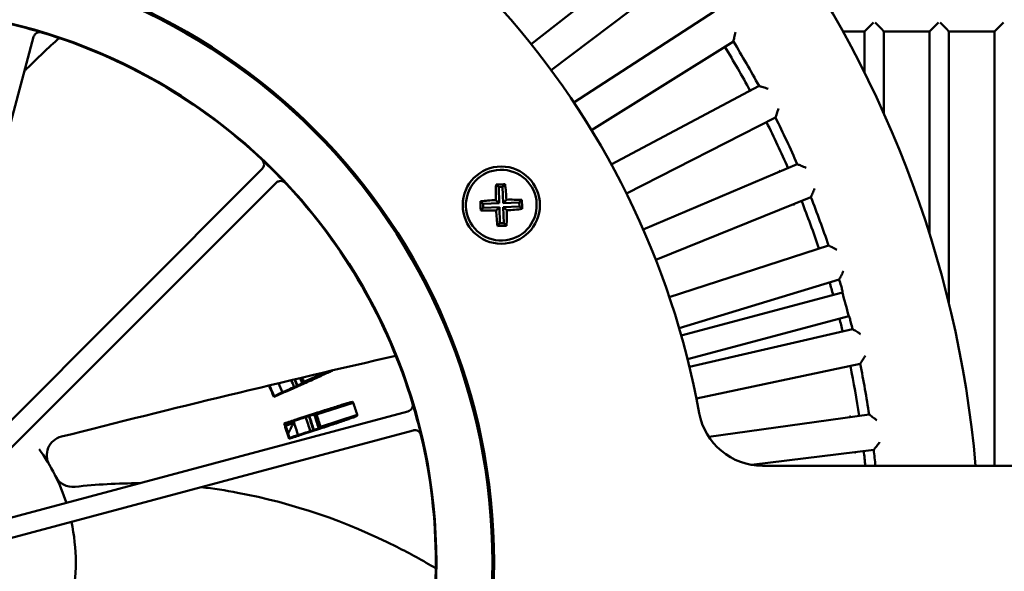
# Model space of a CAD drawing. Header units: millimetres. Extents: x 37 to 2483, y 37 to 1752.
# Tile 27 of 33: x 1681 to 1834, y 1076 to 1162. Entities that reach past the tile are written whole.
import ezdxf

# ---------------------------------------------------------------- set-up
doc = ezdxf.new("R2010")
doc.units = ezdxf.units.MM
doc.header["$LTSCALE"] = 6
doc.layers.add('Visible (ISO)', color=7, linetype='Continuous', lineweight=50)

msp = doc.modelspace()

# ---------------------------------------------------------------- linework, layer by layer
at = {"layer": 'Visible (ISO)'}
for p, q in [((1760.953, 1158.28), (1781.443, 1174.288)), ((1784.813, 1169.897), (1764.047, 1154.249)), ((1767.589, 1149.191), (1789.395, 1163.352)), ((1813.16, 1160.634), (1814.159, 1161.634)), ((1814.391, 1161.634), (1815.39, 1160.634)), ((1823.26, 1160.634), (1824.259, 1161.634)), ((1824.491, 1161.634), (1825.49, 1160.634)), ((1833.36, 1160.634), (1834.359, 1161.634)), ((1809.739, 1160.249), (1812.775, 1160.249)), ((1813.16, 1160.634), (1812.775, 1160.249)), ((1812.775, 1160.249), (1812.775, 1153.805)), ((1815.775, 1160.249), (1815.39, 1160.634)), ((1815.775, 1160.249), (1822.875, 1160.249)), ((1815.775, 1147.46), (1815.775, 1160.249)), ((1823.26, 1160.634), (1822.875, 1160.249)), ((1822.875, 1160.249), (1822.875, 1128.739)), ((1825.875, 1160.249), (1825.49, 1160.634)), ((1825.875, 1160.249), (1832.975, 1160.249)), ((1825.875, 1117.93), (1825.875, 1160.249)), ((1833.36, 1160.634), (1832.975, 1160.249)), ((1832.975, 1160.249), (1832.975, 1092.75)), ((1683.628, 1159.38), (1666.059, 1093.812)), ((1792.37, 1158.683), (1770.319, 1144.905)), ((1773.406, 1139.557), (1796.364, 1151.764)), ((1798.92, 1146.854), (1775.753, 1135.05)), ((1671.147, 1090.874), (1719.147, 1138.873)), ((1778.362, 1129.454), (1802.297, 1139.613)), ((1721.301, 1136.719), (1673.302, 1088.719)), ((1755.489, 1136.443), (1755.91, 1136.05)), ((1756.509, 1136.07), (1755.91, 1136.05)), ((1755.91, 1136.05), (1755.997, 1133.539)), ((1756.903, 1136.492), (1756.509, 1136.07)), ((1756.596, 1133.559), (1756.509, 1136.07)), ((1753.064, 1133.846), (1753.486, 1133.453)), ((1755.457, 1134.043), (1755.997, 1133.539)), ((1757.1, 1134.099), (1756.596, 1133.559)), ((1759.5, 1134.067), (1759.107, 1133.646)), ((1804.415, 1134.499), (1780.307, 1124.759)), ((1753.113, 1132.432), (1753.506, 1132.854)), ((1755.997, 1133.539), (1753.486, 1133.453)), ((1753.486, 1133.453), (1753.506, 1132.854)), ((1753.506, 1132.854), (1756.017, 1132.94)), ((1755.513, 1132.4), (1756.017, 1132.94)), ((1756.017, 1132.94), (1756.103, 1130.429)), ((1759.107, 1133.646), (1756.596, 1133.559)), ((1756.616, 1132.96), (1759.127, 1133.046)), ((1757.156, 1132.456), (1756.616, 1132.96)), ((1756.702, 1130.449), (1756.616, 1132.96)), ((1759.127, 1133.046), (1759.107, 1133.646)), ((1759.548, 1132.653), (1759.127, 1133.046)), ((1755.71, 1130.007), (1756.103, 1130.429)), ((1756.103, 1130.429), (1756.702, 1130.449)), ((1757.124, 1130.056), (1756.702, 1130.449)), ((1782.419, 1118.956), (1807.148, 1126.991)), ((1808.812, 1121.712), (1783.947, 1114.11)), ((1784.276, 1112.97), (1809.308, 1119.678)), ((1810.293, 1116.004), (1785.261, 1109.297)), ((1785.545, 1108.146), (1810.88, 1113.995)), ((1812.078, 1108.59), (1786.645, 1103.184)), ((1725.642, 1105.814), (1729.021, 1107.319)), ((1725.673, 1105.542), (1723.014, 1104.358)), ((1722.445, 1104.219), (1722.915, 1104.428)), ((1733.313, 1102.552), (1727.606, 1100.697)), ((1676.24, 1083.631), (1741.808, 1101.2)), ((1724.678, 1100.021), (1727.446, 1100.921)), ((1728.217, 1098.818), (1733.924, 1100.672)), ((1788.576, 1097.224), (1813.466, 1100.722)), ((1722.791, 1098.943), (1723.989, 1099.379)), ((1724.652, 1099.903), (1724.163, 1099.744)), ((1742.597, 1098.256), (1677.028, 1080.687)), ((1724.871, 1097.565), (1725.36, 1097.724)), ((1728.219, 1098.543), (1725.451, 1097.644)), ((1814.188, 1095.234), (1795.182, 1092.9)), ((1857.601, 1092.75), (1796.911, 1092.75))]:
    msp.add_line(p, q, dxfattribs=at)
for centre, radius in [((1660.178, 1077.75), 95), ((1660.178, 1077.75), 94.75), ((1660.178, 1077.75), 86.041), ((1756.306, 1133.25), 6)]:
    msp.add_circle(centre, radius, dxfattribs=at)
for centre, radius, start, end in [((1660.178, 1077.75), 170.5, 5.04721, 68.75264), ((1660.178, 1077.75), 209, 7.21703, 48.75684), ((1660.178, 1077.75), 129, 10.36138, 73.2264), ((1660.178, 1077.75), 85.956, 73.29787, 76.70213), ((1660.178, 1077.75), 85.956, 46.70213, 73.29787), ((1660.178, 1077.75), 155, 28.5232, 31.4768), ((1660.178, 1077.75), 153.436, 28.52853, 31.47147), ((1660.178, 1077.75), 153.436, 23.52853, 26.47147), ((1660.178, 1077.75), 155, 23.5232, 26.4768), ((1660.178, 1077.75), 85.956, 43.29787, 46.70213), ((1756.306, 1133.25), 5.5, 91.96569, 181.96569), ((1756.306, 1133.25), 5.5, 1.96569, 91.96569), ((1660.178, 1077.75), 85.956, 16.70213, 43.29787), ((1660.178, 1077.75), 153.436, 18.52853, 21.47147), ((1660.178, 1077.75), 155, 18.5232, 21.4768), ((1756.306, 1133.25), 5.5, 181.96569, 271.96569), ((1756.306, 1133.25), 5.5, 271.96569, 1.96569), ((1660.178, 1077.75), 155, 16.09846, 16.4768), ((1660.178, 1077.75), 153.436, 15.71006, 16.47147), ((1660.178, 1077.75), 154.913, 14.29671, 15.70329), ((1660.178, 1077.75), 153.436, 13.52853, 14.28994), ((1660.178, 1077.75), 155, 13.5232, 13.90154), ((1660.178, 1077.75), 153.436, 8.52853, 11.47147), ((1660.178, 1077.75), 155, 8.5232, 11.4768), ((1660.178, 1077.75), 70.887, 23.09852, 23.81885), ((1660.178, 1077.75), 71, 23.10383, 23.80189), ((1660.178, 1077.75), 71.226, 23.20507, 23.76819), ((1660.178, 1077.75), 65.996, 22.91086, 24.6015), ((1660.178, 1077.75), 66.103, 23.00605, 24.58309), ((1660.178, 1077.75), 67.5, 23.02781, 24.34949), ((1660.178, 1077.75), 69.5, 23.06024, 24.03029), ((1660.178, 1077.75), 70.009, 23.07161, 23.95181), ((1660.178, 1077.75), 70.089, 23.0736, 23.93947), ((1660.178, 1077.75), 77.227, 17.26684, 18.73316), ((1660.178, 1077.75), 85.956, 13.29787, 16.70213), ((1660.178, 1077.75), 69.5, 17.06024, 18.93976), ((1660.178, 1077.75), 70.009, 17.07161, 18.92839), ((1660.178, 1077.75), 70.089, 17.0736, 18.9264), ((1660.178, 1077.75), 70.887, 17.09852, 18.90148), ((1660.178, 1077.75), 71, 17.10383, 18.89617), ((1660.178, 1077.75), 71.226, 17.20507, 18.79493), ((1796.911, 1102.75), 10, 190.36138, 270), ((1660.178, 1077.75), 65.996, 16.91086, 19.08914), ((1660.178, 1077.75), 66.103, 17.00605, 18.99395), ((1660.178, 1077.75), 67.378, 18.72435, 18.97398), ((1660.178, 1077.75), 67.5, 17.02781, 18.97219), ((1660.178, 1077.75), 30, 42.08202, 42.08886), ((1688.686, 1094.37), 3, 104.2145, 210.24185), ((1660.178, 1077.75), 85.956, 346.70213, 13.29787), ((1660.178, 1077.75), 30, 17.91114, 35.90546), ((1660.178, 1077.75), 153.436, 5.61022, 6.47147), ((1660.178, 1077.75), 155, 5.55344, 6.4768), ((1689.72, 1092.455), 3, 206.46296, 276.66814), ((1660.178, 1077.75), 30, 347.91114, 12.08886)]:
    msp.add_arc(centre, radius, start, end, dxfattribs=at)
for centre, major_axis, ratio, start_param, end_param in [((1756.815, 1133.267), (-0.264, 7.704), 0.1736482, 1.1399108, 1.4639627), ((1756.24, 1135.176), (7.47, 0.256), 0.1736482, 1.5707963, 1.6655687), ((1756.24, 1135.176), (7.47, 0.256), 0.1736482, 1.476024, 1.5707963), ((1755.798, 1133.232), (0.264, -7.704), 0.1736482, 1.67763, 2.0016818), ((1756.324, 1132.741), (7.704, 0.264), 0.1736482, 1.67763, 2.0016818), ((1754.38, 1133.183), (-0.256, 7.47), 0.1736482, 1.476024, 1.5707963), ((1756.324, 1132.741), (7.704, 0.264), 0.1736482, 1.1399108, 1.4639627), ((1758.233, 1133.316), (0.256, -7.47), 0.1736482, 1.5707963, 1.6655687), ((1754.38, 1133.183), (-0.256, 7.47), 0.1736482, 1.5707963, 1.6655687), ((1756.289, 1133.758), (-7.704, -0.264), 0.1736482, 1.1399108, 1.4639627), ((1756.815, 1133.267), (-0.264, 7.704), 0.1736482, 1.67763, 2.0016818), ((1755.798, 1133.232), (0.264, -7.704), 0.1736482, 1.1399108, 1.4639627), ((1756.289, 1133.758), (-7.704, -0.264), 0.1736482, 1.67763, 2.0016818), ((1758.233, 1133.316), (0.256, -7.47), 0.1736482, 1.476024, 1.5707963), ((1756.372, 1131.323), (-7.47, -0.256), 0.1736482, 1.476024, 1.5707963), ((1756.372, 1131.323), (-7.47, -0.256), 0.1736482, 1.5707963, 1.6655687), ((1640.732, 1121.424), (-38.893, 87.355), 0.8660474, 4.1755804, 4.17686), ((1676.187, 1028.478), (32.021, -98.551), 0.8660474, 2.1053979, 2.1071709), ((1674.951, 1032.282), (29.549, -90.942), 0.8660474, 2.1063253, 2.1076049), ((1644.168, 1127.021), (-32.021, 98.551), 0.8660474, 4.1760144, 4.1777874), ((1645.404, 1123.217), (-29.549, 90.942), 0.8660474, 4.1755804, 4.17686)]:
    msp.add_ellipse(centre, major_axis=major_axis, ratio=ratio, start_param=start_param, end_param=end_param, dxfattribs=at)
for points, knots in [([(1684.881, 1160.079), (1684.756, 1160.117), (1684.625, 1160.129), (1684.366, 1160.104), (1684.24, 1160.066), (1684.01, 1159.944), (1683.908, 1159.861), (1683.779, 1159.706), (1683.739, 1159.646), (1683.673, 1159.517), (1683.646, 1159.45), (1683.628, 1159.38)], [0, 0, 0, 0, 0.03906104, 0.03906104, 0.07811836, 0.07811836, 0.11717824, 0.11717824, 0.13881494, 0.13881494, 0.1604525, 0.1604525, 0.1604525, 0.1604525]), ([(1792.384, 1158.744), (1792.384, 1158.746), (1792.389, 1158.767), (1792.407, 1158.844), (1792.422, 1158.904), (1792.462, 1159.075), (1792.49, 1159.194), (1792.547, 1159.441), (1792.577, 1159.569), (1792.64, 1159.837), (1792.673, 1159.978), (1792.706, 1160.121), (1792.706, 1160.123), (1792.707, 1160.125)], [0, 0, 0, 0, 0.0280124, 0.0280124, 0.06044716, 0.06044716, 0.10414181, 0.10414181, 0.14510398, 0.14510398, 0.18795715, 0.18795715, 0.18858446, 0.18858446, 0.18858446, 0.18858446]), ([(1809.443, 1160.152), (1809.459, 1160.164), (1809.476, 1160.175), (1809.531, 1160.206), (1809.571, 1160.222), (1809.654, 1160.244), (1809.696, 1160.249), (1809.739, 1160.249)], [0.072107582, 0.072107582, 0.072107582, 0.072107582, 0.078145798, 0.078145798, 0.091015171, 0.091015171, 0.10388843, 0.10388843, 0.10388843, 0.10388843]), ([(1682.211, 1154.094), (1682.331, 1154.217), (1682.452, 1154.338), (1684.198, 1156.099), (1685.885, 1157.682), (1687.627, 1159.205)], [5.08833496, 5.08833496, 5.08833496, 5.08833496, 5.13967499, 5.13967499, 5.83220089, 5.83220089, 5.83220089, 5.83220089]), ([(1796.424, 1151.746), (1796.426, 1151.746), (1796.446, 1151.74), (1796.522, 1151.717), (1796.581, 1151.699), (1796.749, 1151.648), (1796.866, 1151.613), (1797.109, 1151.539), (1797.236, 1151.501), (1797.498, 1151.422), (1797.637, 1151.379), (1797.777, 1151.337), (1797.779, 1151.336), (1797.781, 1151.336)], [-0.18972259, -0.18972259, -0.18972259, -0.18972259, -0.16144708, -0.16144708, -0.12870767, -0.12870767, -0.0846026, -0.0846026, -0.04325568, -0.04325568, 0, 0, 0.0006332, 0.0006332, 0.0006332, 0.0006332]), ([(1798.94, 1146.913), (1798.941, 1146.915), (1798.947, 1146.935), (1798.972, 1147.01), (1798.991, 1147.069), (1799.046, 1147.236), (1799.084, 1147.352), (1799.164, 1147.593), (1799.205, 1147.719), (1799.29, 1147.98), (1799.335, 1148.118), (1799.381, 1148.257), (1799.381, 1148.259), (1799.382, 1148.261)], [0, 0, 0, 0, 0.0280124, 0.0280124, 0.06044716, 0.06044716, 0.10414181, 0.10414181, 0.14510398, 0.14510398, 0.18795715, 0.18795715, 0.18858446, 0.18858446, 0.18858446, 0.18858446]), ([(1719.147, 1138.873), (1719.239, 1138.966), (1719.312, 1139.075), (1719.413, 1139.315), (1719.439, 1139.444), (1719.441, 1139.704), (1719.416, 1139.833), (1719.34, 1140.021), (1719.306, 1140.085), (1719.225, 1140.204), (1719.178, 1140.259), (1719.126, 1140.308)], [0, 0, 0, 0, 0.03907392, 0.03907392, 0.07813969, 0.07813969, 0.11719879, 0.11719879, 0.13882577, 0.13882577, 0.16045321, 0.16045321, 0.16045321, 0.16045321]), ([(1799.417, 1138.58), (1799.419, 1138.579), (1799.421, 1138.578), (1799.497, 1138.548), (1799.573, 1138.518), (1799.648, 1138.489)], [-0.000641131, -0.000641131, -0.000641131, -0.000641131, 0, 0, 0.024175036, 0.024175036, 0.024175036, 0.024175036]), ([(1802.355, 1139.59), (1802.357, 1139.589), (1802.376, 1139.581), (1802.45, 1139.552), (1802.508, 1139.529), (1802.67, 1139.464), (1802.784, 1139.419), (1803.019, 1139.324), (1803.142, 1139.275), (1803.397, 1139.173), (1803.531, 1139.119), (1803.667, 1139.064), (1803.669, 1139.063), (1803.671, 1139.063)], [-0.18972259, -0.18972259, -0.18972259, -0.18972259, -0.16144708, -0.16144708, -0.12870767, -0.12870767, -0.0846026, -0.0846026, -0.04325568, -0.04325568, 0, 0, 0.0006332, 0.0006332, 0.0006332, 0.0006332]), ([(1722.736, 1136.698), (1722.647, 1136.792), (1722.54, 1136.869), (1722.303, 1136.976), (1722.175, 1137.006), (1721.915, 1137.016), (1721.785, 1136.995), (1721.595, 1136.925), (1721.53, 1136.893), (1721.409, 1136.815), (1721.352, 1136.77), (1721.301, 1136.719)], [0, 0, 0, 0, 0.03906104, 0.03906104, 0.07811836, 0.07811836, 0.11717824, 0.11717824, 0.13881494, 0.13881494, 0.1604525, 0.1604525, 0.1604525, 0.1604525]), ([(1804.44, 1134.556), (1804.441, 1134.558), (1804.449, 1134.577), (1804.48, 1134.65), (1804.505, 1134.707), (1804.574, 1134.868), (1804.622, 1134.981), (1804.722, 1135.214), (1804.774, 1135.335), (1804.882, 1135.588), (1804.939, 1135.721), (1804.996, 1135.856), (1804.997, 1135.858), (1804.998, 1135.86)], [0, 0, 0, 0, 0.0280124, 0.0280124, 0.06044716, 0.06044716, 0.10414181, 0.10414181, 0.14510398, 0.14510398, 0.18795715, 0.18795715, 0.18858446, 0.18858446, 0.18858446, 0.18858446]), ([(1801.648, 1133.193), (1801.649, 1133.195), (1801.65, 1133.197), (1801.682, 1133.273), (1801.715, 1133.347), (1801.747, 1133.421)], [-0.189832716, -0.189832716, -0.189832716, -0.189832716, -0.189197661, -0.189197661, -0.165245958, -0.165245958, -0.165245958, -0.165245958]), ([(1807.204, 1126.963), (1807.206, 1126.962), (1807.224, 1126.953), (1807.295, 1126.917), (1807.35, 1126.889), (1807.507, 1126.81), (1807.616, 1126.755), (1807.843, 1126.64), (1807.96, 1126.581), (1808.205, 1126.457), (1808.335, 1126.391), (1808.465, 1126.325), (1808.467, 1126.324), (1808.469, 1126.323)], [-0.18972259, -0.18972259, -0.18972259, -0.18972259, -0.16144708, -0.16144708, -0.12870767, -0.12870767, -0.0846026, -0.0846026, -0.04325568, -0.04325568, 0, 0, 0.0006332, 0.0006332, 0.0006332, 0.0006332]), ([(1808.842, 1121.767), (1808.843, 1121.769), (1808.853, 1121.787), (1808.89, 1121.857), (1808.92, 1121.912), (1809.003, 1122.066), (1809.061, 1122.174), (1809.18, 1122.398), (1809.243, 1122.514), (1809.372, 1122.756), (1809.44, 1122.884), (1809.509, 1123.013), (1809.51, 1123.015), (1809.511, 1123.017)], [0, 0, 0, 0, 0.0280124, 0.0280124, 0.06044716, 0.06044716, 0.10414181, 0.10414181, 0.14510398, 0.14510398, 0.18795715, 0.18795715, 0.18858446, 0.18858446, 0.18858446, 0.18858446]), ([(1809.357, 1119.763), (1809.358, 1119.766), (1809.354, 1119.791), (1809.331, 1119.888), (1809.312, 1119.962), (1809.266, 1120.134), (1809.237, 1120.243), (1809.171, 1120.48), (1809.134, 1120.609), (1809.099, 1120.729)], [0.3030893, 0.3030893, 0.3030893, 0.3030893, 0.33904529, 0.33904529, 0.37671952, 0.37671952, 0.41439366, 0.41439366, 0.45203433, 0.45203433, 0.45203433, 0.45203433]), ([(1810.638, 1114.989), (1810.607, 1115.111), (1810.575, 1115.24), (1810.513, 1115.479), (1810.484, 1115.588), (1810.438, 1115.759), (1810.417, 1115.833), (1810.389, 1115.929), (1810.38, 1115.953), (1810.378, 1115.954)], [0.1507675, 0.1507675, 0.1507675, 0.1507675, 0.18840817, 0.18840817, 0.22608232, 0.22608232, 0.26375655, 0.26375655, 0.29971254, 0.29971254, 0.29971254, 0.29971254]), ([(1810.933, 1113.962), (1810.935, 1113.961), (1810.953, 1113.95), (1811.02, 1113.908), (1811.073, 1113.875), (1811.222, 1113.783), (1811.326, 1113.718), (1811.542, 1113.585), (1811.654, 1113.515), (1811.887, 1113.37), (1812.01, 1113.293), (1812.134, 1113.216), (1812.136, 1113.215), (1812.138, 1113.214)], [-0.18972259, -0.18972259, -0.18972259, -0.18972259, -0.16144708, -0.16144708, -0.12870767, -0.12870767, -0.0846026, -0.0846026, -0.04325568, -0.04325568, 0, 0, 0.0006332, 0.0006332, 0.0006332, 0.0006332]), ([(1812.113, 1108.642), (1812.114, 1108.644), (1812.125, 1108.662), (1812.169, 1108.728), (1812.203, 1108.78), (1812.299, 1108.926), (1812.366, 1109.029), (1812.505, 1109.241), (1812.577, 1109.352), (1812.727, 1109.582), (1812.806, 1109.703), (1812.886, 1109.826), (1812.887, 1109.828), (1812.888, 1109.829)], [0, 0, 0, 0, 0.0280124, 0.0280124, 0.06044716, 0.06044716, 0.10414181, 0.10414181, 0.14510398, 0.14510398, 0.18795715, 0.18795715, 0.18858446, 0.18858446, 0.18858446, 0.18858446]), ([(1730.148, 1107.583), (1729.961, 1107.494), (1729.75, 1107.395), (1729.3, 1107.185), (1729.017, 1107.054), (1728.406, 1106.774), (1728.079, 1106.624), (1727.456, 1106.341), (1727.103, 1106.182), (1726.38, 1105.857), (1726.011, 1105.692), (1725.673, 1105.542)], [0.34484356, 0.34484356, 0.34484356, 0.34484356, 0.44439187, 0.44439187, 0.55549753, 0.55549753, 0.66660318, 0.66660318, 0.77769459, 0.77769459, 0.88878599, 0.88878599, 0.88878599, 0.88878599]), ([(1722.915, 1104.428), (1723.253, 1104.579), (1723.65, 1104.757), (1724.273, 1105.04), (1724.609, 1105.195), (1725.084, 1105.416), (1725.307, 1105.522), (1725.558, 1105.647), (1725.634, 1105.689), (1725.635, 1105.696)], [1.33301364, 1.33301364, 1.33301364, 1.33301364, 1.44410302, 1.44410302, 1.55520809, 1.55520809, 1.66631365, 1.66631365, 1.77479722, 1.77479722, 1.77479722, 1.77479722]), ([(1723.014, 1104.358), (1722.45, 1104.107), (1721.834, 1103.832), (1721.144, 1103.521), (1721.055, 1103.481), (1720.967, 1103.441)], [1.48105001, 1.48105001, 1.48105001, 1.48105001, 1.66620492, 1.66620492, 1.69353877, 1.69353877, 1.69353877, 1.69353877]), ([(1727.446, 1100.921), (1727.799, 1101.035), (1728.183, 1101.16), (1728.938, 1101.402), (1729.307, 1101.52), (1729.959, 1101.726), (1730.302, 1101.834), (1730.943, 1102.034), (1731.241, 1102.126), (1731.742, 1102.28), (1731.992, 1102.355), (1732.422, 1102.482), (1732.603, 1102.535), (1732.877, 1102.611), (1732.994, 1102.642), (1733.145, 1102.677), (1733.182, 1102.682), (1733.187, 1102.677)], [-0.88878599, -0.88878599, -0.88878599, -0.88878599, -0.77769459, -0.77769459, -0.66660318, -0.66660318, -0.55549753, -0.55549753, -0.44439187, -0.44439187, -0.33328681, -0.33328681, -0.22218175, -0.22218175, -0.11109087, -0.11109087, -0.0052146, -0.0052146, -0.0052146, -0.0052146]), ([(1741.808, 1101.2), (1741.934, 1101.233), (1742.052, 1101.291), (1742.259, 1101.449), (1742.346, 1101.548), (1742.478, 1101.772), (1742.521, 1101.897), (1742.55, 1102.097), (1742.552, 1102.169), (1742.541, 1102.313), (1742.528, 1102.384), (1742.507, 1102.453)], [0, 0, 0, 0, 0.03907392, 0.03907392, 0.07813969, 0.07813969, 0.11719879, 0.11719879, 0.13882577, 0.13882577, 0.16045321, 0.16045321, 0.16045321, 0.16045321]), ([(1727.522, 1100.781), (1727.516, 1100.785), (1727.432, 1100.766), (1727.162, 1100.691), (1726.925, 1100.62), (1726.424, 1100.467), (1726.071, 1100.357), (1725.419, 1100.15), (1725.004, 1100.017), (1724.652, 1099.903)], [0.00260771, 0.00260771, 0.00260771, 0.00260771, 0.11109127, 0.11109127, 0.22219683, 0.22219683, 0.33330191, 0.33330191, 0.44439128, 0.44439128, 0.44439128, 0.44439128]), ([(1733.895, 1100.497), (1733.894, 1100.49), (1733.861, 1100.472), (1733.719, 1100.412), (1733.606, 1100.368), (1733.34, 1100.269), (1733.162, 1100.204), (1732.739, 1100.055), (1732.493, 1099.969), (1731.998, 1099.798), (1731.703, 1099.698), (1731.066, 1099.483), (1730.725, 1099.369), (1730.076, 1099.152), (1729.708, 1099.031), (1728.956, 1098.783), (1728.571, 1098.658), (1728.219, 1098.543)], [0.0052146, 0.0052146, 0.0052146, 0.0052146, 0.11109087, 0.11109087, 0.22218175, 0.22218175, 0.33328681, 0.33328681, 0.44439187, 0.44439187, 0.55549753, 0.55549753, 0.66660318, 0.66660318, 0.77769459, 0.77769459, 0.88878599, 0.88878599, 0.88878599, 0.88878599]), ([(1810.416, 1100.469), (1810.418, 1100.468), (1810.42, 1100.467), (1810.486, 1100.417), (1810.551, 1100.369), (1810.616, 1100.322)], [-0.00064112, -0.00064112, -0.00064112, -0.00064112, 0, 0, 0.024175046, 0.024175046, 0.024175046, 0.024175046]), ([(1813.516, 1100.685), (1813.518, 1100.683), (1813.534, 1100.671), (1813.598, 1100.624), (1813.647, 1100.586), (1813.788, 1100.481), (1813.886, 1100.408), (1814.089, 1100.256), (1814.194, 1100.177), (1814.414, 1100.012), (1814.53, 1099.925), (1814.647, 1099.837), (1814.649, 1099.836), (1814.651, 1099.835)], [-0.18972259, -0.18972259, -0.18972259, -0.18972259, -0.16144708, -0.16144708, -0.12870767, -0.12870767, -0.0846026, -0.0846026, -0.04325568, -0.04325568, 0, 0, 0.0006332, 0.0006332, 0.0006332, 0.0006332]), ([(1722.544, 1099.333), (1722.636, 1099.362), (1722.729, 1099.392), (1723.45, 1099.623), (1724.091, 1099.831), (1724.678, 1100.021)], [4.23142163, 4.23142163, 4.23142163, 4.23142163, 4.25875548, 4.25875548, 4.44391039, 4.44391039, 4.44391039, 4.44391039]), ([(1723.881, 1099.153), (1723.88, 1099.151), (1723.871, 1099.133), (1723.837, 1099.062), (1723.81, 1099.006), (1723.734, 1098.849), (1723.681, 1098.739), (1723.569, 1098.508), (1723.51, 1098.387), (1723.386, 1098.133), (1723.32, 1097.999), (1723.254, 1097.864), (1723.253, 1097.862), (1723.252, 1097.86)], [-0.19146636, -0.19146636, -0.19146636, -0.19146636, -0.16340361, -0.16340361, -0.13085759, -0.13085759, -0.08679936, -0.08679936, -0.0444998, -0.0444998, 0, 0, 0.00064554, 0.00064554, 0.00064554, 0.00064554]), ([(1725.36, 1097.724), (1725.712, 1097.839), (1726.126, 1097.975), (1726.775, 1098.191), (1727.125, 1098.309), (1727.62, 1098.48), (1727.853, 1098.562), (1728.116, 1098.66), (1728.196, 1098.694), (1728.198, 1098.701)], [1.33301364, 1.33301364, 1.33301364, 1.33301364, 1.44410302, 1.44410302, 1.55520809, 1.55520809, 1.66631365, 1.66631365, 1.77479722, 1.77479722, 1.77479722, 1.77479722]), ([(1725.451, 1097.644), (1724.864, 1097.453), (1724.223, 1097.244), (1723.503, 1097.007), (1723.411, 1096.977), (1723.319, 1096.947)], [1.48105001, 1.48105001, 1.48105001, 1.48105001, 1.66620492, 1.66620492, 1.69353877, 1.69353877, 1.69353877, 1.69353877]), ([(1743.829, 1097.521), (1743.799, 1097.647), (1743.745, 1097.767), (1743.593, 1097.979), (1743.497, 1098.069), (1743.277, 1098.207), (1743.154, 1098.254), (1742.954, 1098.288), (1742.882, 1098.293), (1742.738, 1098.286), (1742.667, 1098.275), (1742.597, 1098.256)], [0, 0, 0, 0, 0.03906104, 0.03906104, 0.07811836, 0.07811836, 0.11717824, 0.11717824, 0.13881494, 0.13881494, 0.1604525, 0.1604525, 0.1604525, 0.1604525]), ([(1814.227, 1095.283), (1814.228, 1095.284), (1814.241, 1095.301), (1814.29, 1095.363), (1814.329, 1095.412), (1814.437, 1095.549), (1814.513, 1095.646), (1814.67, 1095.845), (1814.751, 1095.949), (1814.921, 1096.165), (1815.01, 1096.279), (1815.1, 1096.394), (1815.102, 1096.396), (1815.103, 1096.398)], [0, 0, 0, 0, 0.0280124, 0.0280124, 0.06044716, 0.06044716, 0.10414181, 0.10414181, 0.14510398, 0.14510398, 0.18795715, 0.18795715, 0.18858446, 0.18858446, 0.18858446, 0.18858446]), ([(1811.177, 1094.688), (1811.179, 1094.69), (1811.18, 1094.692), (1811.231, 1094.757), (1811.282, 1094.82), (1811.332, 1094.883)], [-0.189831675, -0.189831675, -0.189831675, -0.189831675, -0.189196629, -0.189196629, -0.165244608, -0.165244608, -0.165244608, -0.165244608]), ([(1709.672, 1089.434), (1711.573, 1089.209), (1713.463, 1088.921), (1723.892, 1086.972), (1732.283, 1084.075), (1742.115, 1079.116), (1744.142, 1078.001), (1746.129, 1076.814)], [1.956823, 1.956823, 1.956823, 1.956823, 2.5286375, 2.5286375, 5.139675, 5.139675, 5.8322009, 5.8322009, 5.8322009, 5.8322009])]:
    msp.add_open_spline(points, degree=3, knots=knots, dxfattribs=at)
for points, weights in [([(1792.37, 1158.683), (1792.377, 1158.714), (1792.384, 1158.744)], [1.00000000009, 1.00000000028, 1.00000000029]), ([(1796.364, 1151.764), (1796.394, 1151.755), (1796.424, 1151.746)], [1.0000000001, 1.00000000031, 1.00000000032]), ([(1798.92, 1146.854), (1798.93, 1146.884), (1798.94, 1146.913)], [1.00000000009, 1.00000000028, 1.00000000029]), ([(1802.297, 1139.613), (1802.326, 1139.602), (1802.355, 1139.59)], [1.0000000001, 1.00000000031, 1.00000000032]), ([(1804.415, 1134.499), (1804.428, 1134.527), (1804.44, 1134.556)], [1.00000000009, 1.00000000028, 1.00000000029]), ([(1807.148, 1126.991), (1807.176, 1126.977), (1807.204, 1126.963)], [1.0000000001, 1.00000000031, 1.00000000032]), ([(1808.812, 1121.712), (1808.827, 1121.739), (1808.842, 1121.767)], [1.00000000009, 1.00000000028, 1.00000000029]), ([(1809.308, 1119.678), (1809.333, 1119.72), (1809.357, 1119.763)], [1, 1.00000000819, 1.00000000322]), ([(1810.378, 1115.954), (1810.335, 1115.979), (1810.293, 1116.004)], [0.999999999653, 0.999999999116, 1]), ([(1810.88, 1113.995), (1810.907, 1113.978), (1810.933, 1113.962)], [1.0000000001, 1.00000000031, 1.00000000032]), ([(1812.078, 1108.59), (1812.095, 1108.616), (1812.113, 1108.642)], [1.00000000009, 1.00000000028, 1.00000000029]), ([(1813.466, 1100.722), (1813.491, 1100.703), (1813.516, 1100.685)], [1.0000000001, 1.00000000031, 1.00000000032]), ([(1814.188, 1095.234), (1814.208, 1095.258), (1814.227, 1095.283)], [1.00000000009, 1.00000000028, 1.00000000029])]:
    msp.add_rational_spline(points, weights, degree=2, dxfattribs=at)
for points, degree in [([(1739.916, 1109.846), (1722.545, 1105.866), (1705.226, 1101.654), (1687.95, 1097.278)], 3), ([(1720.967, 1103.441), (1720.968, 1103.444), (1720.969, 1103.447)], 2), ([(1720.969, 1103.447), (1720.996, 1103.516), (1721.023, 1103.585)], 2), ([(1721.023, 1103.585), (1721.509, 1103.802), (1721.989, 1104.016), (1722.445, 1104.219)], 3), ([(1722.544, 1099.333), (1722.547, 1099.331), (1722.55, 1099.33)], 2), ([(1722.55, 1099.33), (1722.616, 1099.297), (1722.682, 1099.264)], 2), ([(1724.163, 1099.744), (1723.688, 1099.589), (1723.189, 1099.428), (1722.682, 1099.264)], 3), ([(1723.989, 1099.379), (1723.935, 1099.266), (1723.881, 1099.153)], 2), ([(1723.322, 1096.952), (1723.356, 1097.018), (1723.39, 1097.083)], 2), ([(1723.39, 1097.083), (1723.897, 1097.248), (1724.396, 1097.411), (1724.871, 1097.565)], 3), ([(1723.319, 1096.947), (1723.321, 1096.949), (1723.322, 1096.952)], 2), ([(1690.068, 1089.475), (1693.388, 1089.863), (1696.746, 1090.045), (1700.108, 1090.026)], 3)]:
    msp.add_open_spline(points, degree=degree, dxfattribs=at)

doc.saveas('drawing.dxf')
